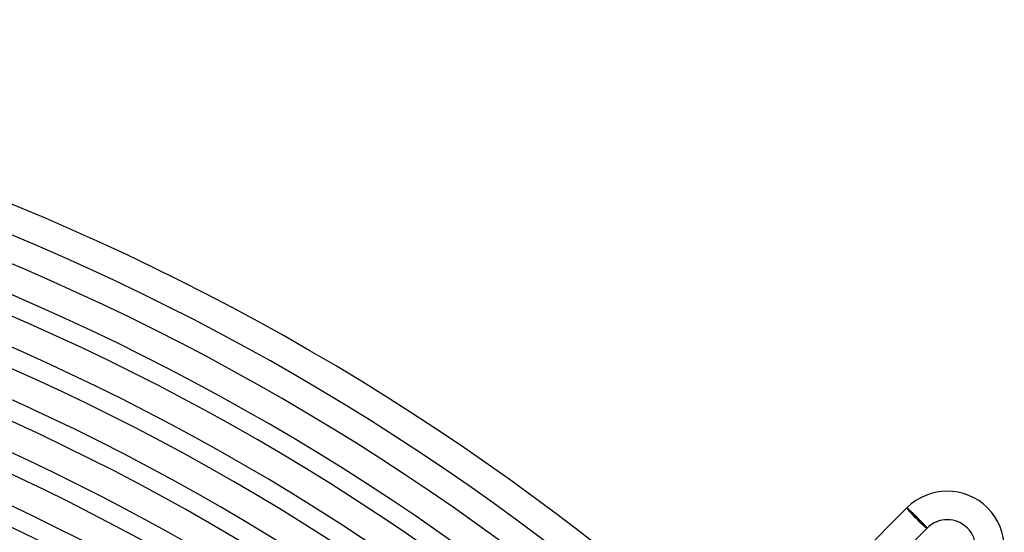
# Model space of a CAD drawing. Header units: millimetres. Extents: x -385 to 385, y -385 to 385.
# Tile 102 of 103: x 132 to 270, y 273 to 345. Entities that reach past the tile are written whole.
import ezdxf

# ---------------------------------------------------------------- set-up
doc = ezdxf.new("R2010")
doc.units = ezdxf.units.MM
doc.layers.add('HIDDEN', color=7, linetype='Continuous')
doc.layers.add('THICK', color=7, linetype='Continuous')

msp = doc.modelspace()

# ---------------------------------------------------------------- linework, layer by layer
at = {"layer": 'HIDDEN'}
for p, q in [((256.69, 276.48), (256.68, 276.48)), ((256.68, 276.48), (256.68, 276.48)), ((256.7, 276.47), (256.69, 276.48)), ((256.71, 276.46), (256.7, 276.47)), ((256.73, 276.45), (256.71, 276.46)), ((256.75, 276.44), (256.73, 276.45)), ((256.77, 276.42), (256.75, 276.44)), ((256.8, 276.4), (256.77, 276.42)), ((256.83, 276.37), (256.8, 276.4)), ((256.86, 276.34), (256.83, 276.37)), ((256.89, 276.31), (256.86, 276.34)), ((256.93, 276.28), (256.89, 276.31)), ((256.97, 276.25), (256.93, 276.28)), ((257.01, 276.21), (256.97, 276.25)), ((257.06, 276.17), (257.01, 276.21)), ((257.1, 276.12), (257.06, 276.17)), ((257.15, 276.08), (257.1, 276.12)), ((257.21, 276.03), (257.15, 276.08)), ((257.26, 275.98), (257.21, 276.03)), ((257.31, 275.92), (257.26, 275.98)), ((257.37, 275.87), (257.31, 275.92)), ((257.43, 275.81), (257.37, 275.87)), ((257.49, 275.76), (257.43, 275.81)), ((257.55, 275.7), (257.49, 275.76)), ((257.61, 275.64), (257.55, 275.7)), ((257.68, 275.57), (257.61, 275.64)), ((257.74, 275.51), (257.68, 275.57)), ((257.81, 275.44), (257.74, 275.51)), ((257.87, 275.38), (257.81, 275.44)), ((257.94, 275.31), (257.87, 275.38)), ((258.01, 275.25), (257.94, 275.31)), ((258.07, 275.18), (258.01, 275.25)), ((258.14, 275.11), (258.07, 275.18)), ((258.21, 275.05), (258.14, 275.11)), ((258.27, 274.98), (258.21, 275.05)), ((258.34, 274.91), (258.27, 274.98)), ((258.4, 274.85), (258.34, 274.91)), ((258.46, 274.79), (258.4, 274.85)), ((258.53, 274.72), (258.46, 274.79)), ((258.59, 274.66), (258.53, 274.72)), ((258.65, 274.6), (258.59, 274.66)), ((258.71, 274.53), (258.65, 274.6)), ((258.76, 274.47), (258.71, 274.53)), ((258.82, 274.42), (258.76, 274.47)), ((258.88, 274.36), (258.82, 274.42)), ((258.93, 274.3), (258.88, 274.36)), ((258.98, 274.25), (258.93, 274.3)), ((259.03, 274.2), (258.98, 274.25)), ((259.08, 274.14), (259.03, 274.2)), ((259.12, 274.1), (259.08, 274.14)), ((259.17, 274.05), (259.12, 274.1)), ((259.21, 274), (259.17, 274.05)), ((259.25, 273.96), (259.21, 274)), ((259.29, 273.92), (259.25, 273.96)), ((259.32, 273.88), (259.29, 273.92)), ((259.35, 273.85), (259.32, 273.88)), ((259.38, 273.82), (259.35, 273.85)), ((259.4, 273.79), (259.38, 273.82)), ((259.43, 273.76), (259.4, 273.79)), ((259.45, 273.74), (259.43, 273.76)), ((259.47, 273.72), (259.45, 273.74)), ((259.48, 273.7), (259.47, 273.72)), ((259.49, 273.68), (259.48, 273.7)), ((259.5, 273.67), (259.49, 273.68)), ((259.51, 273.66), (259.5, 273.67)), ((259.51, 273.65), (259.51, 273.66)), ((259.51, 273.65), (259.51, 273.65))]:
    msp.add_line(p, q, dxfattribs=at)
at = {"layer": 'THICK'}
for p, q in [((256.68, 276.48), (235.47, 255.27)), ((256.68, 276.48), (259.51, 273.65)), ((259.51, 273.65), (238.29, 252.44))]:
    msp.add_line(p, q, dxfattribs=at)
for centre, radius, start, end in [((0, 0), 345, 45.3321, 89.6678), ((0, 0), 341, 45.3083, 89.6917), ((0, 0), 337.25, 45.3398, 89.6602), ((0, 0), 333.25, 45.2122, 89.7878), ((0, 0), 330.5, 45.3467, 89.6533), ((0, 0), 326.5, 45.2365, 89.7635), ((0, 0), 323.75, 45.354, 89.6461), ((0, 0), 319.75, 45.2591, 89.7409), ((0, 0), 317, 45.3615, 89.6385), ((0, 0), 313, 45.2803, 89.7196), ((0, 0), 310.25, 45.3694, 89.6307), ((0, 0), 306.25, 45.3007, 89.6993), ((0, 0), 303.5, 45.3776, 89.6224), ((0, 0), 299.5, 45.3202, 89.6798), ((0, 0), 296.75, 45.3862, 89.6139), ((0, 0), 292.75, 45.3391, 89.6608), ((0, 0), 290, 45.3952, 89.6049), ((0, 0), 286, 45.3575, 89.6425), ((0, 0), 283.25, 45.4046, 89.5954), ((0, 0), 279.25, 45.3754, 89.6245), ((262.34, 270.82), 8, 315, 135), ((0, 0), 276.5, 45.4144, 89.5856), ((262.34, 270.82), 4, 315, 135)]:
    msp.add_arc(centre, radius, start, end, dxfattribs=at)
for major_axis, start_param, end_param in [((1.41, -1.41), 3.141593, 4.712389), ((1.34, -1.34), 3.141593, 6.283185), ((1.41, -1.41), -1.570796, 0)]:
    msp.add_ellipse((258.09, 275.06), major_axis=major_axis, ratio=0.066519, start_param=start_param, end_param=end_param, dxfattribs=at)

doc.saveas('drawing.dxf')
